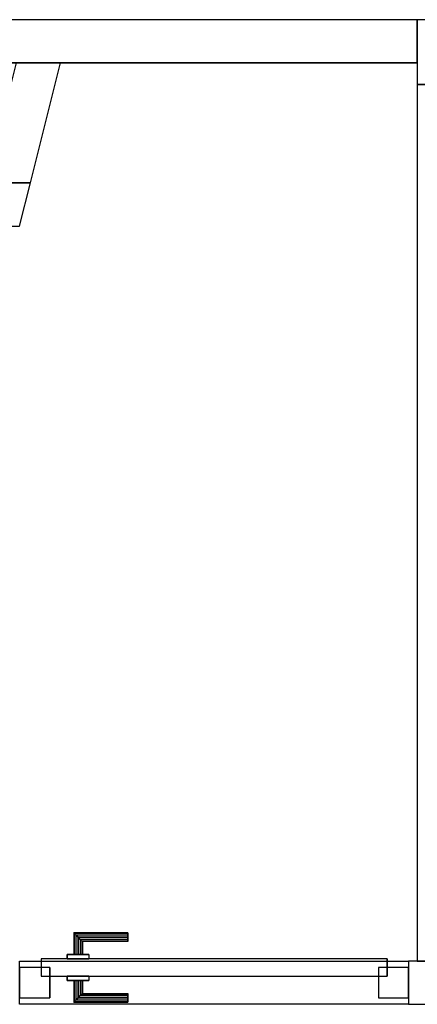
# Model space of a CAD drawing. Header units: metres. Extents: x 391.1 to 430.4, y 12.7 to 28.4.
# Tile 106 of 167: x 406.4 to 407.3, y 26 to 28.2. Entities that reach past the tile are written whole.
import ezdxf

# ---------------------------------------------------------------- set-up
doc = ezdxf.new("R2010")
doc.units = ezdxf.units.M
doc.layers.add('01_CARPINTERIA', color=5, linetype='Continuous', lineweight=25, true_color=0x0000ff)
doc.layers.add('01_SUELOS', color=7, linetype='Continuous', lineweight=25, true_color=0x007f00)
for name, color, linetype, lineweight in [('A-GENM-____-OTLN', 7, 'Continuous', 18), ('A-WALL-____-MCUT', 7, 'Continuous', 25), ('A-WALL-____-OTLN', 7, 'Continuous', 25)]:
    doc.layers.add(name, color=color, linetype=linetype, lineweight=lineweight)

# ---------------------------------------------------------------- blocks, each defined once
blk = doc.blocks.new('Family - Envans PB-155407-02_CLI_AIGUA_P0')
at = {"layer": 'A-WALL-____-OTLN', "color": 253, "true_color": 0xaaaaaa}
for p, q in [((0, 0.1), (0.9, 0.1)), ((0, 0), (0, 0.1)), ((0, 0.1), (0.9, 0.1)), ((0, 0), (0, 0.1)), ((0.9, 0.1), (0.9, 0)), ((0.9, 0.1), (0.9, 0)), ((0.9, 0), (0, 0)), ((0.9, 0), (0, 0))]:
    blk.add_line(p, q, dxfattribs=at)
at = {"layer": 'A-WALL-____-OTLN', "color": 253, "lineweight": 18, "true_color": 0xaaaaaa}
blk.add_line((0, 0), (0.9, 0), dxfattribs=at)
blk = doc.blocks.new('Family - Vano de puerta PB-155409-02_CLI_AIGUA_P0')
at = {"layer": 'A-GENM-____-OTLN', "color": 253, "true_color": 0xaaaaaa}
for p, q in [((406.3564, 26.0508), (406.3564, 25.9508)), ((407.2564, 26.0508), (406.3564, 26.0508)), ((406.3564, 26.0508), (406.3564, 25.9508)), ((406.3564, 26.0508), (407.2564, 26.0508)), ((407.2564, 25.9508), (407.2564, 26.0508)), ((407.2564, 26.0508), (407.2564, 25.9508)), ((406.3564, 25.9508), (407.2564, 25.9508)), ((407.2564, 25.9508), (406.3564, 25.9508))]:
    blk.add_line(p, q, dxfattribs=at)
blk = doc.blocks.new('Family - Envans PB-155465-02_CLI_AIGUA_P0')
at = {"layer": 'A-WALL-____-MCUT', "color": 253, "true_color": 0xaaaaaa}
for p, q in [((2.0275, 0.1), (0, 0.1)), ((0, 0.1), (0, 0)), ((2.0275, 0), (2.0275, 0.1)), ((0, 0), (2.0275, 0))]:
    blk.add_line(p, q, dxfattribs=at)
at = {"layer": 'A-WALL-____-OTLN', "color": 253, "true_color": 0xaaaaaa}
for p, q in [((2.0275, 0.1), (0, 0.1)), ((0, 0.1), (0, 0)), ((2.0275, 0), (2.0275, 0.1)), ((0, 0), (2.0275, 0))]:
    blk.add_line(p, q, dxfattribs=at)
at = {"layer": 'A-WALL-____-OTLN', "color": 253, "lineweight": 18, "true_color": 0xaaaaaa}
blk.add_line((0, 0), (2.0275, 0), dxfattribs=at)
blk = doc.blocks.new('Family - Envans PB-155473-02_CLI_AIGUA_P0')
at = {"layer": 'A-WALL-____-MCUT', "color": 253, "true_color": 0xaaaaaa}
for p, q in [((0, 0.1), (0, 0)), ((0.5151, 0.1), (0, 0.1)), ((0.49, 0), (0.5151, 0.1)), ((0, 0), (0.49, 0))]:
    blk.add_line(p, q, dxfattribs=at)
at = {"layer": 'A-WALL-____-OTLN', "color": 253, "true_color": 0xaaaaaa}
for p, q in [((0, 0.1), (0, 0)), ((0.5151, 0.1), (0, 0.1)), ((0.49, 0), (0.5151, 0.1)), ((0, 0), (0.49, 0))]:
    blk.add_line(p, q, dxfattribs=at)
at = {"layer": 'A-WALL-____-OTLN', "color": 253, "lineweight": 18, "true_color": 0xaaaaaa}
blk.add_line((0, 0), (0.49, 0), dxfattribs=at)
blk = doc.blocks.new('Family - Envans PB-155533-02_CLI_AIGUA_P0')
at = {"layer": 'A-WALL-____-MCUT', "color": 253, "true_color": 0xaaaaaa}
for p, q in [((-0.0251, 0.1), (0, 0)), ((0.261, 0.1), (-0.0251, 0.1)), ((0.286, 0), (0.261, 0.1)), ((0, 0), (0.286, 0))]:
    blk.add_line(p, q, dxfattribs=at)
at = {"layer": 'A-WALL-____-OTLN', "color": 253, "true_color": 0xaaaaaa}
for p, q in [((-0.0251, 0.1), (0, 0)), ((0.261, 0.1), (-0.0251, 0.1)), ((0.286, 0), (0.261, 0.1)), ((0, 0), (0.286, 0))]:
    blk.add_line(p, q, dxfattribs=at)
at = {"layer": 'A-WALL-____-OTLN', "color": 253, "lineweight": 18, "true_color": 0xaaaaaa}
blk.add_line((0, 0), (0.286, 0), dxfattribs=at)
blk = doc.blocks.new('Family - Envans PB-155615-02_CLI_AIGUA_P0')
at = {"layer": 'A-WALL-____-MCUT', "color": 253, "true_color": 0xaaaaaa}
for p, q in [((1.6715, 0.1), (0, 0.1)), ((0, 0.1), (0, 0)), ((1.6715, 0), (1.6715, 0.1)), ((0, 0), (1.6715, 0))]:
    blk.add_line(p, q, dxfattribs=at)
at = {"layer": 'A-WALL-____-OTLN', "color": 253, "true_color": 0xaaaaaa}
for p, q in [((1.6715, 0.1), (0, 0.1)), ((0, 0.1), (0, 0)), ((1.6715, 0), (1.6715, 0.1)), ((0, 0), (1.6715, 0))]:
    blk.add_line(p, q, dxfattribs=at)
at = {"layer": 'A-WALL-____-OTLN', "color": 253, "lineweight": 18, "true_color": 0xaaaaaa}
blk.add_line((0, 0), (1.6715, 0), dxfattribs=at)
blk = doc.blocks.new('Family - Envans PB-155654-02_CLI_AIGUA_P0')
at = {"layer": 'A-WALL-____-MCUT', "color": 253, "true_color": 0xaaaaaa}
for p, q in [((14.0103, 0.15), (12.5075, 0.15)), ((14.0103, 0), (14.0103, 0.15)), ((0, 0), (14.0103, 0))]:
    blk.add_line(p, q, dxfattribs=at)
at = {"layer": 'A-WALL-____-OTLN', "color": 253, "true_color": 0xaaaaaa}
for p, q in [((14.0103, 0.15), (12.5075, 0.15)), ((14.0103, 0), (14.0103, 0.15)), ((0, 0), (14.0103, 0))]:
    blk.add_line(p, q, dxfattribs=at)
blk = doc.blocks.new('Family - Envans PB-155658-02_CLI_AIGUA_P0')
at = {"layer": 'A-WALL-____-MCUT', "color": 253, "true_color": 0xaaaaaa}
for p, q in [((1.41, 0.1), (0, 0.1)), ((0, 0.1), (0, 0)), ((1.41, 0), (1.41, 0.1)), ((0, 0), (1.41, 0))]:
    blk.add_line(p, q, dxfattribs=at)
at = {"layer": 'A-WALL-____-OTLN', "color": 253, "true_color": 0xaaaaaa}
for p, q in [((1.41, 0.1), (0, 0.1)), ((0, 0.1), (0, 0)), ((1.41, 0), (1.41, 0.1)), ((0, 0), (1.41, 0))]:
    blk.add_line(p, q, dxfattribs=at)
at = {"layer": 'A-WALL-____-OTLN', "color": 253, "lineweight": 18, "true_color": 0xaaaaaa}
blk.add_line((0, 0), (1.41, 0), dxfattribs=at)
blk = doc.blocks.new('Family - LONDR55-XX_ZZ-ARQ-CAA-M3D-Londres55-155897-02_CLI_AIGUA_P0')
at = {"layer": '01_CARPINTERIA', "color": 161, "true_color": 0xaaaaff}
for p, q in [((0.1263, 0.1487), (0.125, 0.15)), ((0.125, 0.15), (0.125, 0.1)), ((0.125, 0.15), (0.1263, 0.1487)), ((0.25, 0.15), (0.125, 0.15)), ((0.13, 0.145), (0.1263, 0.1487)), ((0.1263, 0.1487), (0.1263, 0.1)), ((0.1263, 0.1487), (0.1263, 0.1)), ((0.1263, 0.1487), (0.13, 0.145)), ((0.25, 0.1487), (0.1263, 0.1487)), ((0.25, 0.1487), (0.1263, 0.1487)), ((0.135, 0.14), (0.13, 0.145)), ((0.13, 0.145), (0.13, 0.1)), ((0.13, 0.145), (0.13, 0.1)), ((0.13, 0.145), (0.135, 0.14)), ((0.25, 0.145), (0.13, 0.145)), ((0.25, 0.145), (0.13, 0.145)), ((0.135, 0.1), (0.135, 0.14)), ((0.135, 0.14), (0.135, 0.1)), ((0.135, 0.14), (0.14, 0.135)), ((0.14, 0.135), (0.135, 0.14)), ((0.135, 0.14), (0.25, 0.14)), ((0.25, 0.14), (0.135, 0.14)), ((0.25, 0.1487), (0.25, 0.15)), ((0.25, 0.15), (0.25, 0.1487)), ((0.25, 0.145), (0.25, 0.1487)), ((0.25, 0.1487), (0.25, 0.145)), ((0.25, 0.145), (0.25, 0.14)), ((0.25, 0.14), (0.25, 0.145)), ((0.25, 0.14), (0.25, 0.135)), ((0.25, 0.135), (0.25, 0.14)), ((0.14, 0.135), (0.14, 0.1)), ((0.14, 0.135), (0.1437, 0.1313)), ((0.1437, 0.1313), (0.14, 0.135)), ((0.14, 0.135), (0.14, 0.1)), ((0.25, 0.135), (0.14, 0.135)), ((0.25, 0.135), (0.14, 0.135)), ((0.1437, 0.1313), (0.1437, 0.1)), ((0.1437, 0.1313), (0.145, 0.13)), ((0.145, 0.13), (0.1437, 0.1313)), ((0.1437, 0.1313), (0.1437, 0.1)), ((0.25, 0.1313), (0.1437, 0.1313)), ((0.25, 0.1313), (0.1437, 0.1313)), ((0.145, 0.13), (0.145, 0.1)), ((0.25, 0.13), (0.145, 0.13)), ((0.25, 0.135), (0.25, 0.1313)), ((0.25, 0.1313), (0.25, 0.135)), ((0.25, 0.1313), (0.25, 0.13)), ((0.25, 0.13), (0.25, 0.1313)), ((0.16, 0.1), (0.11, 0.1)), ((0.11, 0.1), (0.16, 0.1)), ((0.11, 0.1), (0.11, 0.09)), ((0.11, 0.09), (0.11, 0.1)), ((0.1263, 0.1), (0.125, 0.1)), ((0.125, 0.1), (0.1263, 0.1)), ((0.13, 0.1), (0.1263, 0.1)), ((0.1263, 0.1), (0.13, 0.1)), ((0.135, 0.1), (0.13, 0.1)), ((0.13, 0.1), (0.135, 0.1)), ((0.14, 0.1), (0.135, 0.1)), ((0.135, 0.1), (0.14, 0.1)), ((0.14, 0.1), (0.1437, 0.1)), ((0.1437, 0.1), (0.14, 0.1)), ((0.1437, 0.1), (0.145, 0.1)), ((0.145, 0.1), (0.1437, 0.1)), ((0.16, 0.1), (0.16, 0.09)), ((0.16, 0.1), (0.16, 0.09)), ((0.07, 0.07), (0, 0.07)), ((0, 0.07), (0, 0)), ((0.07, 0.07), (0, 0.07)), ((0, 0.07), (0, 0)), ((0.85, 0.09), (0.05, 0.09)), ((0.05, 0.09), (0.05, 0.05)), ((0.85, 0.09), (0.05, 0.09)), ((0.05, 0.09), (0.05, 0.05)), ((0.07, 0), (0.07, 0.07)), ((0.07, 0.07), (0.07, 0)), ((0.16, 0.09), (0.11, 0.09)), ((0.11, 0.09), (0.16, 0.09)), ((0.9, 0.07), (0.83, 0.07)), ((0.83, 0.07), (0.83, 0)), ((0.9, 0.07), (0.83, 0.07)), ((0.83, 0.07), (0.83, 0)), ((0.85, 0.05), (0.85, 0.09)), ((0.85, 0.09), (0.85, 0.05)), ((0.9, 0), (0.9, 0.07)), ((0.9, 0.07), (0.9, 0)), ((0.05, 0.05), (0.85, 0.05)), ((0.05, 0.05), (0.85, 0.05)), ((0.11, 0.05), (0.16, 0.05)), ((0.16, 0.05), (0.11, 0.05)), ((0.11, 0.05), (0.11, 0.04)), ((0.11, 0.04), (0.11, 0.05)), ((0.16, 0.05), (0.16, 0.04)), ((0.16, 0.05), (0.16, 0.04)), ((0.11, 0.04), (0.16, 0.04)), ((0.16, 0.04), (0.11, 0.04)), ((0.1263, 0.04), (0.125, 0.04)), ((0.125, 0.04), (0.1263, 0.04)), ((0.125, 0.04), (0.125, -0.01)), ((0.13, 0.04), (0.1263, 0.04)), ((0.1263, 0.04), (0.13, 0.04)), ((0.1263, 0.04), (0.1263, -0.0087)), ((0.1263, 0.04), (0.1263, -0.0087)), ((0.13, 0.04), (0.135, 0.04)), ((0.135, 0.04), (0.13, 0.04)), ((0.13, 0.04), (0.13, -0.005)), ((0.13, 0.04), (0.13, -0.005)), ((0.135, 0.04), (0.14, 0.04)), ((0.14, 0.04), (0.135, 0.04)), ((0.135, 0), (0.135, 0.04)), ((0.135, 0.04), (0.135, 0)), ((0.14, 0.04), (0.1437, 0.04)), ((0.1437, 0.04), (0.14, 0.04)), ((0.14, 0.04), (0.14, 0.005)), ((0.14, 0.04), (0.14, 0.005)), ((0.1437, 0.04), (0.145, 0.04)), ((0.145, 0.04), (0.1437, 0.04)), ((0.1437, 0.04), (0.1437, 0.0087)), ((0.1437, 0.04), (0.1437, 0.0087)), ((0.145, 0.04), (0.145, 0.01)), ((0, 0), (0.07, 0)), ((0, 0), (0.07, 0)), ((0.14, 0.005), (0.135, 0)), ((0.135, 0), (0.14, 0.005)), ((0.25, 0), (0.135, 0)), ((0.135, 0), (0.25, 0)), ((0.1437, 0.0087), (0.14, 0.005)), ((0.14, 0.005), (0.1437, 0.0087)), ((0.14, 0.005), (0.25, 0.005)), ((0.14, 0.005), (0.25, 0.005)), ((0.145, 0.01), (0.1437, 0.0087)), ((0.1437, 0.0087), (0.145, 0.01)), ((0.1437, 0.0087), (0.25, 0.0087)), ((0.1437, 0.0087), (0.25, 0.0087)), ((0.145, 0.01), (0.25, 0.01)), ((0.25, 0.0087), (0.25, 0.01)), ((0.25, 0.01), (0.25, 0.0087)), ((0.25, 0.005), (0.25, 0.0087)), ((0.25, 0.0087), (0.25, 0.005)), ((0.25, 0.005), (0.25, 0)), ((0.25, 0), (0.25, 0.005)), ((0.25, 0), (0.25, -0.005)), ((0.25, -0.005), (0.25, 0)), ((0.83, 0), (0.9, 0)), ((0.83, 0), (0.9, 0)), ((0.125, -0.01), (0.1263, -0.0087)), ((0.1263, -0.0087), (0.125, -0.01)), ((0.125, -0.01), (0.25, -0.01)), ((0.1263, -0.0087), (0.13, -0.005)), ((0.13, -0.005), (0.1263, -0.0087)), ((0.1263, -0.0087), (0.25, -0.0087)), ((0.1263, -0.0087), (0.25, -0.0087)), ((0.13, -0.005), (0.135, 0)), ((0.135, 0), (0.13, -0.005)), ((0.13, -0.005), (0.25, -0.005)), ((0.13, -0.005), (0.25, -0.005)), ((0.25, -0.005), (0.25, -0.0087)), ((0.25, -0.0087), (0.25, -0.005)), ((0.25, -0.0087), (0.25, -0.01)), ((0.25, -0.01), (0.25, -0.0087))]:
    blk.add_line(p, q, dxfattribs=at)
blk = doc.blocks.new('Family - Porta PB-155898-02_CLI_AIGUA_P0')
blk.add_blockref('Family - LONDR55-XX_ZZ-ARQ-CAA-M3D-Londres55-155897-02_CLI_AIGUA_P0', (0, 0))
blk = doc.blocks.new('Family - LONDR55-XX_ZZ-ARQ-CAA-M3D-Londres55-155971-02_CLI_AIGUA_P0')
at = {"layer": '01_SUELOS', "color": 9, "true_color": 0xaad4aa}
for p, q in [((9.9473, 14.9276), (8.5373, 14.9276)), ((9.9473, 14.9276), (8.5373, 14.9276)), ((8.5373, 14.9276), (9.9473, 14.9276)), ((8.5373, 14.9276), (9.9473, 14.9276))]:
    blk.add_line(p, q, dxfattribs=at)
blk = doc.blocks.new('LONDR55-XX_ZZ-ARQ-CAA-M3D-Londres55_ifc-1-02_CLI_AIGUA_P0')
at = {"layer": '01_CARPINTERIA', "color": 253, "lineweight": 18, "true_color": 0xaaaaaa}
blk.add_blockref('Family - Porta PB-155898-02_CLI_AIGUA_P0', (406.3564, 25.9658), dxfattribs=at)
at = {"layer": '01_SUELOS', "color": 253, "lineweight": 18, "true_color": 0xaaaaaa}
blk.add_blockref('Family - LONDR55-XX_ZZ-ARQ-CAA-M3D-Londres55-155971-02_CLI_AIGUA_P0', (397.3291, 13.2006), dxfattribs=at)
at = {"layer": 'A-GENM-____-OTLN', "color": 253, "lineweight": 18, "true_color": 0xaaaaaa}
blk.add_blockref('Family - Vano de puerta PB-155409-02_CLI_AIGUA_P0', (0, 0), dxfattribs=at)
at = {"layer": 'A-WALL-____-OTLN', "color": 253, "lineweight": 18, "true_color": 0xaaaaaa}
for name, p, rotation in [('Family - Envans PB-155658-02_CLI_AIGUA_P0', (407.2764, 28.2282), 180), ('Family - Envans PB-155654-02_CLI_AIGUA_P0', (421.2867, 28.2282), 180), ('Family - Envans PB-155533-02_CLI_AIGUA_P0', (406.3815, 27.8508), 75.93589714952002), ('Family - Envans PB-155465-02_CLI_AIGUA_P0', (407.2764, 28.0782), 270)]:
    blk.add_blockref(name, p, dxfattribs=dict(at, rotation=rotation))
for name, p in [('Family - Envans PB-155473-02_CLI_AIGUA_P0', (405.8664, 27.7508)), ('Family - Envans PB-155407-02_CLI_AIGUA_P0', (406.3564, 25.9508)), ('Family - Envans PB-155615-02_CLI_AIGUA_P0', (407.2564, 25.9508))]:
    blk.add_blockref(name, p, dxfattribs=at)

msp = doc.modelspace()

# ---------------------------------------------------------------- block references
at = {"lineweight": 5}
msp.add_blockref('LONDR55-XX_ZZ-ARQ-CAA-M3D-Londres55_ifc-1-02_CLI_AIGUA_P0', (0, 0), dxfattribs=at)

doc.saveas('drawing.dxf')
